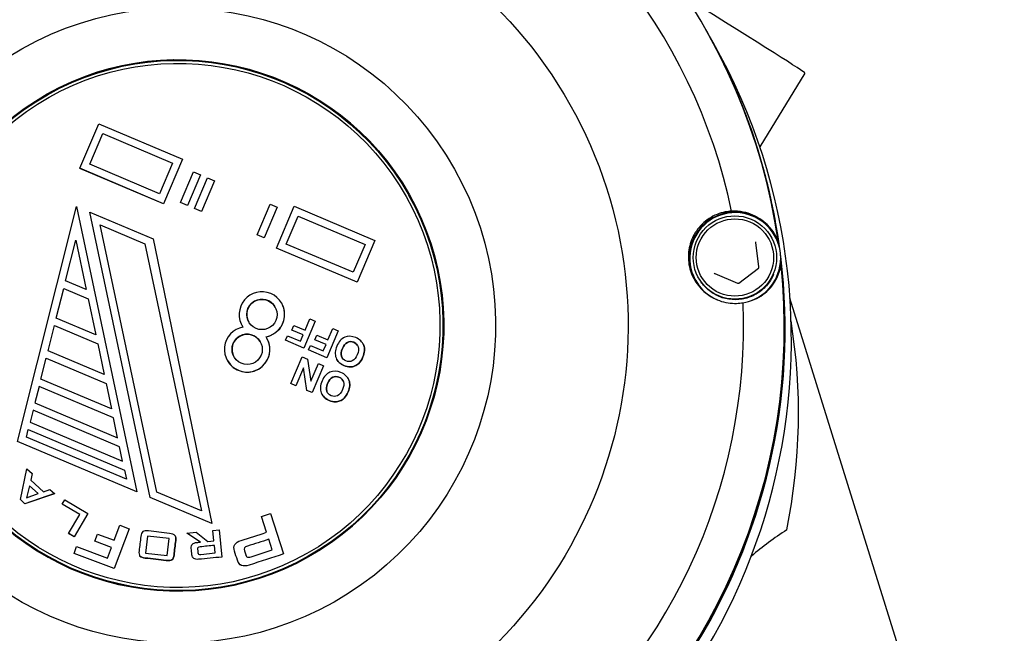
# Model space of a CAD drawing. Header units: inches. Extents: x 36 to 1719, y -84 to 1122.
# Tile 47 of 256: x 430.25 to 432.81, y 319.23 to 320.82. Entities that reach past the tile are written whole.
import ezdxf

# ---------------------------------------------------------------- set-up
doc = ezdxf.new("R2010")
doc.units = ezdxf.units.IN
doc.header["$LTSCALE"] = 48
doc.header["$MEASUREMENT"] = 0
doc.layers.add('Visible (ANSI)', color=7, linetype='Continuous', lineweight=30)

msp = doc.modelspace()

# ---------------------------------------------------------------- linework, layer by layer
at = {"layer": 'Visible (ANSI)'}
for p, q in [((432.04018, 320.79076), (432.03842, 320.79387)), ((432.05663, 320.76162), (432.04049, 320.79019)), ((432.29487, 320.6818), (432.17768, 320.49015)), ((430.41093, 320.43423), (430.45995, 320.55028)), ((430.45995, 320.55028), (430.67754, 320.45839)), ((430.43672, 320.4447), (430.47042, 320.52449)), ((430.43673, 320.4447), (430.47043, 320.52448)), ((430.47042, 320.52449), (430.65175, 320.44791)), ((430.47043, 320.52448), (430.47042, 320.52449)), ((430.47043, 320.52448), (430.65175, 320.44791)), ((430.67754, 320.45839), (430.62852, 320.34234)), ((430.67755, 320.45838), (430.62852, 320.34233)), ((430.67754, 320.45839), (430.67755, 320.45838)), ((430.62852, 320.34234), (430.41093, 320.43423)), ((430.41093, 320.43423), (430.41093, 320.43422)), ((430.62852, 320.34233), (430.41093, 320.43422)), ((430.61805, 320.36813), (430.43672, 320.4447)), ((430.65175, 320.44791), (430.61805, 320.36813)), ((430.67251, 320.3453), (430.70621, 320.42509)), ((430.72434, 320.41743), (430.69064, 320.33765)), ((430.72435, 320.41742), (430.69064, 320.33764)), ((430.70621, 320.42509), (430.72434, 320.41743)), ((430.70877, 320.32999), (430.74248, 320.40977)), ((430.72434, 320.41743), (430.72435, 320.41742)), ((430.74248, 320.40977), (430.76061, 320.40211)), ((430.76061, 320.40211), (430.72691, 320.32233)), ((430.76061, 320.40211), (430.72691, 320.32233)), ((430.76061, 320.40211), (430.76061, 320.40211)), ((431.26578, 320.3646), (431.26629, 320.3637)), ((430.24888, 319.72438), (430.40222, 320.33479)), ((430.40222, 320.33479), (430.55899, 319.59342)), ((430.40222, 320.33479), (430.40222, 320.33478)), ((430.40222, 320.33478), (430.559, 319.59342)), ((430.62852, 320.34234), (430.62852, 320.34233)), ((430.69064, 320.33764), (430.67251, 320.3453)), ((430.69064, 320.33765), (430.67251, 320.3453)), ((430.67251, 320.3453), (430.67251, 320.3453)), ((430.69064, 320.33765), (430.69064, 320.33764)), ((430.72691, 320.32233), (430.70877, 320.32999)), ((430.70877, 320.32999), (430.70878, 320.32998)), ((430.72691, 320.32233), (430.70878, 320.32998)), ((430.87197, 320.26107), (430.90567, 320.34086)), ((430.9238, 320.3332), (430.8901, 320.25342)), ((430.92381, 320.33319), (430.8901, 320.25341)), ((430.90567, 320.34086), (430.9238, 320.3332)), ((430.92171, 320.22708), (430.96767, 320.33587)), ((430.9238, 320.3332), (430.92381, 320.33319)), ((430.96767, 320.33587), (431.17801, 320.24705)), ((430.43686, 320.32016), (430.60152, 320.25063)), ((430.59364, 319.57879), (430.43686, 320.32016)), ((430.72691, 320.32233), (430.72691, 320.32233)), ((430.9475, 320.23755), (430.97814, 320.31008)), ((430.94751, 320.23755), (430.97815, 320.31007)), ((430.97814, 320.31008), (431.15222, 320.23657)), ((430.97815, 320.31007), (430.97814, 320.31008)), ((430.97815, 320.31007), (431.15221, 320.23656)), ((430.61077, 319.59292), (430.46392, 320.28737)), ((430.46392, 320.28737), (430.57997, 320.23836)), ((430.46392, 320.28735), (430.46392, 320.28737)), ((430.46392, 320.28735), (430.57997, 320.23835)), ((430.61077, 319.59292), (430.46392, 320.28735)), ((430.8901, 320.25341), (430.87197, 320.26107)), ((430.8901, 320.25342), (430.87197, 320.26107)), ((430.87197, 320.26107), (430.87197, 320.26107)), ((430.8901, 320.25342), (430.8901, 320.25341)), ((432.20761, 320.25568), (432.20843, 320.25423)), ((432.21703, 320.25901), (432.21721, 320.2587)), ((430.37399, 320.14162), (430.40057, 320.24743)), ((430.37399, 320.14162), (430.40057, 320.24743)), ((430.40057, 320.24743), (430.42775, 320.11892)), ((430.57997, 320.23836), (430.72682, 319.54392)), ((430.60152, 320.25063), (430.75387, 319.51113)), ((430.60152, 320.25063), (430.60152, 320.25062)), ((430.60152, 320.25062), (430.75388, 319.51112)), ((431.13205, 320.13825), (430.92171, 320.22708)), ((430.92171, 320.22708), (430.92171, 320.22707)), ((431.13205, 320.13825), (430.92171, 320.22707)), ((431.12158, 320.16404), (430.9475, 320.23755)), ((431.15222, 320.23657), (431.12158, 320.16404)), ((431.17801, 320.24705), (431.13205, 320.13825)), ((431.17801, 320.24704), (431.13205, 320.13825)), ((431.17801, 320.24705), (431.17801, 320.24704)), ((432.17584, 320.17823), (432.16797, 320.24138)), ((432.06101, 320.16048), (432.11964, 320.13573)), ((432.12354, 320.13621), (432.1743, 320.1746)), ((430.42775, 320.11892), (430.37399, 320.14162)), ((431.13205, 320.13825), (431.13205, 320.13825)), ((432.01135, 320.14285), (432.01152, 320.14254)), ((432.01906, 320.14921), (432.01989, 320.14775)), ((430.34973, 320.04504), (430.36914, 320.12231)), ((430.34973, 320.04503), (430.36914, 320.1223)), ((430.36914, 320.12231), (430.43271, 320.09546)), ((430.36914, 320.12231), (430.36914, 320.1223)), ((430.36914, 320.1223), (430.43271, 320.09546)), ((430.43271, 320.09546), (430.45255, 320.00161)), ((430.93557, 320.08343), (430.93557, 320.08343)), ((432.59257, 319.01469), (432.25612, 320.09702)), ((430.32837, 319.96004), (430.34487, 320.02572)), ((430.32838, 319.96003), (430.34488, 320.02571)), ((430.34487, 320.02572), (430.45752, 319.97815)), ((430.34487, 320.02572), (430.34488, 320.02571)), ((430.34488, 320.02571), (430.45752, 319.97814)), ((430.45255, 320.00161), (430.34973, 320.04504)), ((430.83273, 320.02535), (430.83273, 320.02536)), ((430.96214, 320.01373), (430.96713, 320.02554)), ((430.96713, 320.02554), (430.99614, 320.01329)), ((431.02281, 320.03699), (430.9933, 319.96715)), ((431.02281, 320.03698), (430.99331, 319.96715)), ((430.99614, 320.01329), (431.00867, 320.04296)), ((431.00867, 320.04296), (431.02281, 320.03699)), ((431.02281, 320.03699), (431.02281, 320.03698)), ((430.94555, 319.98732), (430.95054, 319.99913)), ((430.95054, 319.99913), (430.98416, 319.98493)), ((430.99115, 320.00148), (430.96214, 320.01373)), ((430.99115, 320.00148), (430.96214, 320.01373)), ((430.96214, 320.01373), (430.96214, 320.01373)), ((430.98416, 319.98493), (430.99115, 320.00148)), ((431.0217, 319.98858), (431.02669, 320.00039)), ((431.02669, 320.00039), (431.0557, 319.98814)), ((431.08232, 320.01186), (431.05282, 319.94202)), ((431.08232, 320.01185), (431.05282, 319.94202)), ((431.0557, 319.98814), (431.06823, 320.0178)), ((431.06823, 320.0178), (431.08232, 320.01186)), ((431.08232, 320.01186), (431.08232, 320.01185)), ((430.45752, 319.97815), (430.47439, 319.89838)), ((430.89727, 319.99277), (430.89727, 319.99277)), ((430.9933, 319.96715), (430.94555, 319.98732)), ((430.94555, 319.98732), (430.94556, 319.98731)), ((430.99331, 319.96715), (430.94556, 319.98731)), ((431.00511, 319.96217), (431.0101, 319.97398)), ((431.0101, 319.97398), (431.04372, 319.95978)), ((431.05071, 319.97633), (431.0217, 319.98858)), ((431.05071, 319.97633), (431.0217, 319.98858)), ((431.0217, 319.98858), (431.0217, 319.98858)), ((431.04372, 319.95978), (431.05071, 319.97633)), ((431.14656, 319.97856), (431.14657, 319.97855)), ((430.47439, 319.89838), (430.32837, 319.96004)), ((430.9933, 319.96715), (430.99331, 319.96715)), ((431.05282, 319.94202), (431.00511, 319.96217)), ((431.00511, 319.96217), (431.00512, 319.96216)), ((431.05282, 319.94202), (431.00512, 319.96216)), ((430.30993, 319.88663), (430.32352, 319.94072)), ((430.30994, 319.88663), (430.32352, 319.94071)), ((430.32352, 319.94072), (430.47935, 319.87491)), ((430.32352, 319.94072), (430.32352, 319.94071)), ((430.32352, 319.94071), (430.47935, 319.87491)), ((430.79443, 319.93469), (430.79443, 319.93469)), ((430.9591, 319.87476), (430.9886, 319.9446)), ((430.9886, 319.9446), (431.00278, 319.93861)), ((431.00278, 319.93861), (431.01164, 319.88112)), ((431.00278, 319.93861), (431.00278, 319.9386)), ((431.00278, 319.9386), (431.01164, 319.88112)), ((431.01164, 319.88112), (431.03091, 319.92673)), ((431.04402, 319.92119), (431.01452, 319.85135)), ((431.04402, 319.92119), (431.01452, 319.85136)), ((431.03091, 319.92673), (431.04402, 319.92119)), ((431.04402, 319.92119), (431.04402, 319.92119)), ((431.05282, 319.94202), (431.05282, 319.94202)), ((431.07888, 319.93718), (431.07888, 319.93718)), ((430.99191, 319.91586), (430.97221, 319.86923)), ((430.99191, 319.91585), (430.97221, 319.86922)), ((431.0008, 319.85715), (430.99191, 319.91586)), ((430.49324, 319.80922), (430.30993, 319.88663)), ((430.47935, 319.87491), (430.49324, 319.80922)), ((430.97221, 319.86922), (430.9591, 319.87476)), ((430.97221, 319.86923), (430.9591, 319.87476)), ((430.9591, 319.87476), (430.9591, 319.87476)), ((430.97221, 319.86923), (430.97221, 319.86922)), ((431.10826, 319.88789), (431.10827, 319.88789)), ((430.30508, 319.86731), (430.2944, 319.82481)), ((430.30508, 319.8673), (430.29441, 319.82481)), ((430.4982, 319.78576), (430.30508, 319.86731)), ((430.30508, 319.86731), (430.30508, 319.8673)), ((430.4982, 319.78575), (430.30508, 319.8673)), ((431.01452, 319.85136), (431.0008, 319.85715)), ((431.0008, 319.85715), (431.00081, 319.85715)), ((431.01452, 319.85135), (431.00081, 319.85715)), ((431.01452, 319.85136), (431.01452, 319.85135)), ((431.04058, 319.84652), (431.04058, 319.84651)), ((430.2944, 319.82481), (430.50912, 319.73414)), ((430.28956, 319.80549), (430.28179, 319.77458)), ((430.28955, 319.80549), (430.28179, 319.77458)), ((430.51408, 319.71068), (430.28955, 319.80549)), ((430.28955, 319.80549), (430.28956, 319.80549)), ((430.51408, 319.71067), (430.28956, 319.80549)), ((430.28179, 319.77458), (430.52202, 319.67314)), ((430.50912, 319.73414), (430.4982, 319.78576)), ((430.27208, 319.73595), (430.27693, 319.75527)), ((430.27209, 319.73595), (430.27694, 319.75526)), ((430.27693, 319.75527), (430.52698, 319.64968)), ((430.27693, 319.75527), (430.27694, 319.75526)), ((430.27694, 319.75526), (430.52698, 319.64967)), ((430.55899, 319.59342), (430.24888, 319.72438)), ((430.559, 319.59342), (430.24888, 319.72437)), ((430.53194, 319.62621), (430.27208, 319.73595)), ((430.52202, 319.67314), (430.51408, 319.71068)), ((430.25653, 319.57327), (430.27347, 319.65322)), ((430.27347, 319.65322), (430.28726, 319.64087)), ((430.28726, 319.64087), (430.28335, 319.62364)), ((430.28727, 319.64086), (430.28336, 319.62364)), ((430.28726, 319.64087), (430.28727, 319.64086)), ((430.52698, 319.64968), (430.53194, 319.62621)), ((430.28335, 319.62364), (430.31684, 319.59367)), ((430.34552, 319.58873), (430.26837, 319.56267)), ((430.34553, 319.58872), (430.26838, 319.56267)), ((430.27978, 319.60945), (430.27203, 319.57784)), ((430.27203, 319.57784), (430.30294, 319.58873)), ((430.27978, 319.60945), (430.27204, 319.57784)), ((430.30294, 319.58873), (430.27978, 319.60945)), ((430.30294, 319.58873), (430.27978, 319.60945)), ((430.27978, 319.60945), (430.27978, 319.60945)), ((430.31684, 319.59367), (430.33329, 319.59968)), ((430.33329, 319.59968), (430.34552, 319.58873)), ((430.34552, 319.58873), (430.34553, 319.58872)), ((430.55899, 319.59342), (430.559, 319.59342)), ((430.72682, 319.54392), (430.61077, 319.59292)), ((430.26838, 319.56267), (430.25653, 319.57327)), ((430.26837, 319.56267), (430.25653, 319.57327)), ((430.25653, 319.57327), (430.25653, 319.57327)), ((430.26837, 319.56267), (430.26838, 319.56267)), ((430.36545, 319.56132), (430.37226, 319.57288)), ((430.41114, 319.53436), (430.36545, 319.56132)), ((430.41115, 319.53436), (430.36545, 319.56132)), ((430.36545, 319.56132), (430.36545, 319.56132)), ((430.37226, 319.57288), (430.43211, 319.53756)), ((430.75388, 319.51112), (430.59364, 319.57879)), ((430.75387, 319.51113), (430.59364, 319.57879)), ((430.59364, 319.57879), (430.59364, 319.57879)), ((430.43211, 319.53756), (430.39609, 319.47653)), ((430.43211, 319.53756), (430.39609, 319.47654)), ((430.43211, 319.53756), (430.43211, 319.53756)), ((430.88277, 319.52923), (430.9067, 319.53695)), ((430.9067, 319.53695), (430.90671, 319.53694)), ((430.9067, 319.53695), (430.94051, 319.43203)), ((430.90671, 319.53694), (430.94051, 319.43203)), ((430.38194, 319.48488), (430.41115, 319.53436)), ((430.75387, 319.51113), (430.75388, 319.51112)), ((430.89598, 319.48826), (430.88277, 319.52923)), ((430.39609, 319.47654), (430.38194, 319.48488)), ((430.38194, 319.48488), (430.38195, 319.48488)), ((430.39609, 319.47653), (430.38195, 319.48488)), ((430.5388, 319.49776), (430.50028, 319.39448)), ((430.5388, 319.49775), (430.50028, 319.39447)), ((430.50031, 319.46768), (430.51486, 319.50668)), ((430.51486, 319.50668), (430.5388, 319.49776)), ((430.5388, 319.49776), (430.5388, 319.49775)), ((430.68932, 319.48634), (430.7129, 319.48865)), ((430.72455, 319.4629), (430.68932, 319.48634)), ((430.68932, 319.48634), (430.68933, 319.48634)), ((430.72455, 319.4629), (430.68933, 319.48634)), ((430.7129, 319.48865), (430.74396, 319.46479)), ((430.75692, 319.49295), (430.77301, 319.49452)), ((430.75952, 319.46632), (430.75692, 319.49295)), ((430.77301, 319.49452), (430.7799, 319.42399)), ((430.77301, 319.49452), (430.77301, 319.49452)), ((430.77301, 319.49452), (430.77989, 319.424)), ((430.39609, 319.47654), (430.39609, 319.47653)), ((430.44988, 319.46498), (430.45692, 319.48386)), ((430.49327, 319.4488), (430.44988, 319.46498)), ((430.44988, 319.46498), (430.44988, 319.46497)), ((430.49327, 319.44879), (430.44988, 319.46497)), ((430.45692, 319.48386), (430.50031, 319.46768)), ((430.58669, 319.47863), (430.58147, 319.43446)), ((430.58669, 319.47862), (430.58148, 319.43446)), ((430.58669, 319.47863), (430.58669, 319.47862)), ((430.64337, 319.47194), (430.58669, 319.47863)), ((430.64337, 319.47194), (430.58669, 319.47862)), ((430.63815, 319.42777), (430.64337, 319.47194)), ((430.65876, 319.47903), (430.65877, 319.47903)), ((430.74396, 319.46479), (430.75952, 319.46632)), ((430.91074, 319.44244), (430.90181, 319.47014)), ((430.39595, 319.43338), (430.4027, 319.4515)), ((430.50028, 319.39448), (430.39595, 319.43338)), ((430.39595, 319.43338), (430.39595, 319.43337)), ((430.50028, 319.39447), (430.39595, 319.43337)), ((430.4027, 319.4515), (430.4831, 319.42152)), ((430.4831, 319.42152), (430.49327, 319.4488)), ((430.58147, 319.43446), (430.63815, 319.42777)), ((430.72569, 319.43099), (430.76262, 319.4346)), ((430.76262, 319.4346), (430.76071, 319.45414)), ((430.85581, 319.42474), (430.91074, 319.44244)), ((430.56625, 319.42789), (430.56625, 319.42789)), ((430.70421, 319.42341), (430.70422, 319.4234)), ((430.77989, 319.424), (430.7799, 319.42399)), ((430.82309, 319.40975), (430.82309, 319.40975)), ((430.94051, 319.43203), (430.94051, 319.43203)), ((430.50028, 319.39448), (430.50028, 319.39447))]:
    msp.add_line(p, q, dxfattribs=at)
msp.add_circle((423.8504, 315.79693), 23.75, dxfattribs=at)
for centre, radius, start, end in [((430.77861, 319.79693), 1.5, 348.37509, 9.25181), ((432.83542, 318.60943), 1.0625, 123.57412, 129.75025)]:
    msp.add_arc(centre, radius, start, end, dxfattribs=at)
for centre, major_axis, ratio, start_param, end_param in [((430.66889, 320.02044), (1.36953, 0.77343), 0.999866, 5.9132072, 7.9673071), ((430.66743, 320.02303), (1.27849, 0.72201), 0.999866, 5.9748062, 7.9057081), ((431.53984, 321.14348), (0.75503, -0.46169), 0.0079635, 0, 0.9385427), ((430.66635, 320.02493), (-0.60163, -0.33977), 0.999866, 3.1424091, 6.2823689), ((430.67096, 320.01677), (1.36953, 0.77343), 0.999866, 5.9019004, 6.2835952), ((430.67065, 320.01733), (1.36953, 0.77343), 0.999866, 5.9032673, 6.2831853), ((430.6871, 319.9882), (1.36953, 0.77343), 0.999866, 3.1415927, 6.2831853), ((430.66637, 320.02491), (0.59992, 0.3388), 0.999866, 3.1415927, 6.2831853), ((432.11436, 320.20062), (0.10456, 0.05905), 0.999866, 0.0005195, 3.1248946), ((432.11419, 320.20093), (0.10284, 0.05808), 0.999866, 4.5628531, 10.0830283), ((432.11436, 320.20062), (0.10284, 0.05808), 0.999866, 4.6836362, 6.2831853), ((430.66889, 320.02044), (1.36953, 0.77343), 0.999866, 5.9072465, 5.9132072), ((430.67096, 320.01677), (-1.36953, -0.77343), 0.999866, 6.2827754, 9.0311794), ((430.67065, 320.01733), (-1.36953, -0.77343), 0.999866, 0, 2.745807), ((430.66889, 320.02044), (-1.36953, -0.77343), 0.999866, 0.6772195, 2.7313193), ((430.66889, 320.02044), (-1.36953, -0.77343), 0.999866, 2.7313193, 2.7372801), ((432.11436, 320.20062), (-0.10284, -0.05808), 0.999866, 0, 0.5634666), ((430.88415, 320.05439), (-0.04922, -0.03263), 0.9998673, 1.1713711, 6.2831853), ((430.88415, 320.05438), (-0.03428, -0.01935), 0.999866, 3.1419202, 6.2831853), ((430.66743, 320.02303), (-1.27849, -0.72201), 0.999866, 0.7388184, 2.6697204), ((430.88415, 320.05439), (0.05142, 0.02904), 0.999866, 4.3843585, 6.2831853), ((430.88415, 320.05439), (-0.04922, -0.03263), 0.9998673, 6.2119112, 6.2831853), ((430.84585, 319.96373), (0.04922, 0.03263), 0.9998673, 1.1713711, 6.2831853), ((430.84585, 319.96372), (-0.03428, -0.01935), 0.999866, 3.1419202, 6.2831853), ((430.84585, 319.96373), (0.05142, 0.02904), 0.999866, 3.1415927, 6.2831853)]:
    msp.add_ellipse(centre, major_axis=major_axis, ratio=ratio, start_param=start_param, end_param=end_param, dxfattribs=at)
for centre, major_axis, ratio in [((430.66616, 320.02527), (-1.0183, -0.57507), 0.999866), ((430.6658, 320.02592), (-0.71885, -0.40596), 0.999866), ((430.6658, 320.02592), (-0.60163, -0.33977), 0.999866), ((430.66586, 320.0258), (-0.59992, -0.3388), 0.999866), ((430.6658, 320.02592), (-0.59306, -0.33493), 0.999866), ((432.11333, 320.20245), (0.04212, 0.09973), 0.999966), ((432.11327, 320.20256), (0.03905, 0.09248), 0.999966), ((430.88415, 320.05439), (0.01532, 0.03627), 0.999966), ((430.84585, 319.96373), (0.01532, 0.03627), 0.999966)]:
    msp.add_ellipse(centre, major_axis=major_axis, ratio=ratio, dxfattribs=at)
for points, knots in [([(432.10472, 320.32299), (432.09907, 320.32263), (432.09354, 320.32191), (432.07407, 320.318), (432.05938, 320.31225), (432.0332, 320.29519), (432.0217, 320.28386), (432.0056, 320.26039), (431.99934, 320.24707), (431.99225, 320.21857), (431.99144, 320.20338), (431.99494, 320.1753), (431.99945, 320.16072), (432.01334, 320.13466), (432.0227, 320.12315), (432.0441, 320.10403), (432.05805, 320.09566), (432.08768, 320.08508), (432.10335, 320.08287), (432.1178, 320.08336), (432.12323, 320.08355), (432.12878, 320.08412), (432.13435, 320.08507)], [-0.9741877, -0.9741877, -0.9741877, -0.9741877, -0.9276072, -0.9276072, -0.8035433, -0.8035433, -0.6794793, -0.6794793, -0.5716415, -0.5716415, -0.4638036, -0.4638036, -0.3559657, -0.3559657, -0.2481279, -0.2481279, -0.1240639, -0.1240639, 0, 0, 0, 0.0465805, 0.0465805, 0.0465805, 0.0465805]), ([(432.22538, 320.24639), (432.22371, 320.2504), (432.22191, 320.25417), (432.21037, 320.27563), (432.19607, 320.29014), (432.16849, 320.31018), (432.15172, 320.31714), (432.1248, 320.32268), (432.1145, 320.32339), (432.10472, 320.32299)], [0.81248761, 0.81248761, 0.81248761, 0.81248761, 0.84602143, 0.84602143, 1.02520628, 1.02520628, 1.24566883, 1.24566883, 1.38446178, 1.38446178, 1.38446178, 1.38446178]), ([(432.16797, 320.24138), (432.16796, 320.24148), (432.16794, 320.24158), (432.1679, 320.24178), (432.16788, 320.24188), (432.16782, 320.24208), (432.16779, 320.24218), (432.16772, 320.24237), (432.16768, 320.24246), (432.16759, 320.24265), (432.16754, 320.24274), (432.16749, 320.24283)], [3.66519143, 3.66519143, 3.66519143, 3.66519143, 3.74321657, 3.74321657, 3.8212417, 3.8212417, 3.89926684, 3.89926684, 3.97729198, 3.97729198, 4.05531712, 4.05531712, 4.05531712, 4.05531712]), ([(432.13435, 320.08507), (432.144, 320.08658), (432.15387, 320.08929), (432.17877, 320.09996), (432.19342, 320.11004), (432.21539, 320.13503), (432.22576, 320.15201), (432.23174, 320.17523), (432.23257, 320.17926), (432.23321, 320.18351)], [0.08166959, 0.08166959, 0.08166959, 0.08166959, 0.22046255, 0.22046255, 0.4409251, 0.4409251, 0.62010995, 0.62010995, 0.65364377, 0.65364377, 0.65364377, 0.65364377]), ([(432.1743, 320.1746), (432.17452, 320.17477), (432.17472, 320.17496), (432.17508, 320.17538), (432.17524, 320.1756), (432.17551, 320.17608), (432.17562, 320.17634), (432.17578, 320.17686), (432.17583, 320.17713), (432.17588, 320.17768), (432.17587, 320.17796), (432.17584, 320.17823)], [2.6179939, 2.6179939, 2.6179939, 2.6179939, 2.8274334, 2.8274334, 3.0368729, 3.0368729, 3.2463124, 3.2463124, 3.4557519, 3.4557519, 3.6651914, 3.6651914, 3.6651914, 3.6651914]), ([(432.21389, 320.15887), (432.21324, 320.15733), (432.21255, 320.15581), (432.20685, 320.14388), (432.20019, 320.13427), (432.18418, 320.11762), (432.17483, 320.11059), (432.1544, 320.09983), (432.14331, 320.09609), (432.12053, 320.0923), (432.10884, 320.09224), (432.08602, 320.09581), (432.0749, 320.09943), (432.05436, 320.11), (432.04495, 320.11694), (432.03025, 320.13192), (432.02453, 320.13953), (432.01989, 320.14775)], [3.1415879, 3.1415879, 3.1415879, 3.1415879, 3.1878618, 3.1878618, 3.5078628, 3.5078628, 3.8278654, 3.8278654, 4.1478685, 4.1478685, 4.4678708, 4.4678708, 4.7878715, 4.7878715, 5.1078703, 5.1078703, 5.3694608, 5.3694608, 5.3694608, 5.3694608]), ([(432.05911, 320.16217), (432.0592, 320.16202), (432.05929, 320.16188), (432.0595, 320.1616), (432.05961, 320.16147), (432.05986, 320.16123), (432.05998, 320.16111), (432.06026, 320.1609), (432.0604, 320.1608), (432.0607, 320.16063), (432.06085, 320.16055), (432.06101, 320.16048)], [0.91372446, 0.91372446, 0.91372446, 0.91372446, 1.04513884, 1.04513884, 1.17655321, 1.17655321, 1.30796758, 1.30796758, 1.43938195, 1.43938195, 1.57079633, 1.57079633, 1.57079633, 1.57079633]), ([(432.11964, 320.13573), (432.11989, 320.13562), (432.12015, 320.13554), (432.12069, 320.13543), (432.12097, 320.13541), (432.12152, 320.13542), (432.12179, 320.13546), (432.12233, 320.13558), (432.12259, 320.13567), (432.12309, 320.1359), (432.12332, 320.13605), (432.12354, 320.13621)], [1.5707963, 1.5707963, 1.5707963, 1.5707963, 1.7802358, 1.7802358, 1.9896753, 1.9896753, 2.1991149, 2.1991149, 2.4085544, 2.4085544, 2.6179939, 2.6179939, 2.6179939, 2.6179939]), ([(431.14665, 319.94404), (431.14364, 319.93692), (431.14004, 319.93138), (431.1359, 319.92743), (431.13283, 319.92449), (431.12927, 319.92223), (431.12139, 319.91887), (431.11748, 319.91806), (431.11364, 319.91804), (431.10848, 319.91801), (431.10309, 319.91926), (431.09739, 319.92161), (431.08708, 319.92586), (431.08022, 319.9327), (431.07677, 319.94166), (431.0733, 319.95069), (431.07395, 319.96093), (431.08356, 319.98366), (431.09036, 319.9912), (431.09921, 319.99503), (431.10802, 319.99884), (431.11757, 319.99856), (431.13822, 319.98984), (431.14516, 319.98318), (431.1486, 319.97422), (431.15204, 319.96529), (431.15138, 319.95524), (431.14665, 319.94404)], [0, 0, 0, 0, 0.0816192, 0.0816192, 0.0816192, 0.1322674, 0.1322674, 0.1829156, 0.1829156, 0.1829156, 0.2515156, 0.2515156, 0.2515156, 0.3728706, 0.3728706, 0.3728706, 0.5019186, 0.5019186, 0.63044, 0.63044, 0.63044, 0.7510929, 0.7510929, 0.8728378, 0.8728378, 0.8728378, 1, 1, 1, 1]), ([(431.13185, 319.94974), (431.13521, 319.95769), (431.13593, 319.96445), (431.13403, 319.97007), (431.13212, 319.97573), (431.12835, 319.97971), (431.11714, 319.98444), (431.11168, 319.98434), (431.10634, 319.98182), (431.10104, 319.97932), (431.09666, 319.97396), (431.08985, 319.95783), (431.08908, 319.95109), (431.0909, 319.94566), (431.09273, 319.94021), (431.09654, 319.93632), (431.10233, 319.93382), (431.10813, 319.93132), (431.11371, 319.93143), (431.11891, 319.93389), (431.12415, 319.93637), (431.12845, 319.94169), (431.13185, 319.94974)], [0, 0, 0, 0, 0.1377751, 0.1377751, 0.1377751, 0.2500851, 0.2500851, 0.3614669, 0.3614669, 0.3614669, 0.5006476, 0.5006476, 0.6374424, 0.6374424, 0.6374424, 0.74942, 0.74942, 0.74942, 0.8622065, 0.8622065, 0.8622065, 1, 1, 1, 1]), ([(431.13243, 319.97369), (431.1303, 319.97746), (431.12706, 319.98025), (431.11715, 319.98443), (431.11168, 319.98433), (431.10634, 319.98182), (431.10104, 319.97932), (431.09667, 319.97396), (431.08985, 319.95783), (431.08909, 319.95108), (431.0909, 319.94566), (431.0913, 319.94446), (431.0918, 319.94335), (431.09239, 319.9423)], [0.16349939, 0.16349939, 0.16349939, 0.16349939, 0.25008511, 0.25008511, 0.36146694, 0.36146694, 0.36146694, 0.50064764, 0.50064764, 0.63744239, 0.63744239, 0.63744239, 0.661944, 0.661944, 0.661944, 0.661944]), ([(431.14657, 319.97855), (431.14735, 319.97717), (431.14803, 319.97573), (431.14861, 319.97422), (431.15204, 319.96529), (431.15138, 319.95524), (431.14665, 319.94403)], [0.85231748, 0.85231748, 0.85231748, 0.85231748, 0.87283777, 0.87283777, 0.87283777, 1, 1, 1, 1]), ([(431.14665, 319.94403), (431.14364, 319.93692), (431.14004, 319.93137), (431.13591, 319.92742), (431.13283, 319.92449), (431.12927, 319.92222), (431.12139, 319.91887), (431.11748, 319.91805), (431.11364, 319.91803), (431.10848, 319.918), (431.10309, 319.91925), (431.0974, 319.9216), (431.08888, 319.92512), (431.08271, 319.93039), (431.07888, 319.93718)], [0, 0, 0, 0, 0.0816192, 0.0816192, 0.0816192, 0.1322674, 0.1322674, 0.18291559, 0.18291559, 0.18291559, 0.25151556, 0.25151556, 0.25151556, 0.35178605, 0.35178605, 0.35178605, 0.35178605]), ([(431.10835, 319.85338), (431.10534, 319.84626), (431.10174, 319.84072), (431.0976, 319.83676), (431.09453, 319.83383), (431.09097, 319.83157), (431.08309, 319.82821), (431.07918, 319.82739), (431.07534, 319.82737), (431.07018, 319.82735), (431.06479, 319.8286), (431.05909, 319.83095), (431.04878, 319.8352), (431.04192, 319.84203), (431.03847, 319.851), (431.035, 319.86002), (431.03565, 319.87027), (431.04526, 319.893), (431.05206, 319.90054), (431.06091, 319.90436), (431.06972, 319.90817), (431.07927, 319.90789), (431.09992, 319.89918), (431.10686, 319.89252), (431.1103, 319.88356), (431.11374, 319.87463), (431.11308, 319.86458), (431.10835, 319.85338)], [0, 0, 0, 0, 0.0816192, 0.0816192, 0.0816192, 0.1322674, 0.1322674, 0.1829156, 0.1829156, 0.1829156, 0.2515156, 0.2515156, 0.2515156, 0.3728706, 0.3728706, 0.3728706, 0.5019186, 0.5019186, 0.63044, 0.63044, 0.63044, 0.7510929, 0.7510929, 0.8728378, 0.8728378, 0.8728378, 1, 1, 1, 1]), ([(431.09355, 319.85908), (431.09691, 319.86703), (431.09763, 319.87379), (431.09573, 319.87941), (431.09382, 319.88507), (431.09005, 319.88904), (431.07884, 319.89378), (431.07338, 319.89367), (431.06804, 319.89116), (431.06274, 319.88866), (431.05837, 319.8833), (431.05155, 319.86717), (431.05078, 319.86043), (431.0526, 319.855), (431.05443, 319.84954), (431.05824, 319.84566), (431.06403, 319.84316), (431.06983, 319.84066), (431.07541, 319.84077), (431.08061, 319.84323), (431.08585, 319.8457), (431.09015, 319.85103), (431.09355, 319.85908)], [0, 0, 0, 0, 0.1377751, 0.1377751, 0.1377751, 0.2500851, 0.2500851, 0.3614669, 0.3614669, 0.3614669, 0.5006476, 0.5006476, 0.6374424, 0.6374424, 0.6374424, 0.74942, 0.74942, 0.74942, 0.8622065, 0.8622065, 0.8622065, 1, 1, 1, 1]), ([(431.09413, 319.88303), (431.092, 319.8868), (431.08876, 319.88958), (431.07885, 319.89377), (431.07338, 319.89367), (431.06804, 319.89115), (431.06274, 319.88866), (431.05837, 319.8833), (431.05155, 319.86716), (431.05079, 319.86042), (431.0526, 319.855), (431.053, 319.8538), (431.0535, 319.85268), (431.05409, 319.85164)], [0.16349939, 0.16349939, 0.16349939, 0.16349939, 0.25008511, 0.25008511, 0.36146694, 0.36146694, 0.36146694, 0.50064764, 0.50064764, 0.63744239, 0.63744239, 0.63744239, 0.661944, 0.661944, 0.661944, 0.661944]), ([(431.10827, 319.88789), (431.10905, 319.88651), (431.10973, 319.88506), (431.11031, 319.88355), (431.11374, 319.87462), (431.11308, 319.86457), (431.10835, 319.85337)], [0.85231748, 0.85231748, 0.85231748, 0.85231748, 0.87283777, 0.87283777, 0.87283777, 1, 1, 1, 1]), ([(431.10835, 319.85337), (431.10534, 319.84626), (431.10174, 319.84071), (431.09761, 319.83676), (431.09454, 319.83382), (431.09097, 319.83156), (431.08309, 319.82821), (431.07918, 319.82739), (431.07534, 319.82737), (431.07018, 319.82734), (431.06479, 319.82859), (431.0591, 319.83094), (431.05058, 319.83446), (431.04441, 319.83973), (431.04058, 319.84651)], [0, 0, 0, 0, 0.0816192, 0.0816192, 0.0816192, 0.1322674, 0.1322674, 0.18291559, 0.18291559, 0.18291559, 0.25151556, 0.25151556, 0.25151556, 0.35178605, 0.35178605, 0.35178605, 0.35178605]), ([(430.65569, 319.42948), (430.65494, 319.42306), (430.65316, 319.41894), (430.65043, 319.41685), (430.64769, 319.41477), (430.64266, 319.41424), (430.63553, 319.41508), (430.6174, 319.41722), (430.59928, 319.41935), (430.58115, 319.42149), (430.57394, 319.42234), (430.56918, 319.42411), (430.56707, 319.42668), (430.5649, 319.42935), (430.56414, 319.43377), (430.56489, 319.44018), (430.56636, 319.45258), (430.56782, 319.46499), (430.56929, 319.47739), (430.57005, 319.48388), (430.57183, 319.48808), (430.57464, 319.49008), (430.57744, 319.49207), (430.58233, 319.4927), (430.58946, 319.49186), (430.60758, 319.48973), (430.62571, 319.48759), (430.64384, 319.48545), (430.65096, 319.48461), (430.65566, 319.48293), (430.65792, 319.48026), (430.6601, 319.47767), (430.66085, 319.47317), (430.66009, 319.46668), (430.65862, 319.45428), (430.65716, 319.44188), (430.65569, 319.42948)], [0, 0, 0, 0, 0.046446, 0.046446, 0.046446, 0.0971331, 0.0971331, 0.0971331, 0.2785484, 0.2785484, 0.2785484, 0.3292854, 0.3292854, 0.3292854, 0.3757316, 0.3757316, 0.3757316, 0.4998134, 0.4998134, 0.4998134, 0.5466762, 0.5466762, 0.5466762, 0.597157, 0.597157, 0.597157, 0.7784801, 0.7784801, 0.7784801, 0.8291916, 0.8291916, 0.8291916, 0.8759208, 0.8759208, 0.8759208, 1, 1, 1, 1]), ([(430.94051, 319.43203), (430.9106, 319.4224), (430.8807, 319.41276), (430.8508, 319.40312), (430.84246, 319.40044), (430.83583, 319.40012), (430.83112, 319.40213), (430.82634, 319.40417), (430.82282, 319.40865), (430.82054, 319.41572), (430.81803, 319.4235), (430.81552, 319.43128), (430.81301, 319.43907), (430.8107, 319.44623), (430.81089, 319.45196), (430.81364, 319.45638), (430.81635, 319.46072), (430.82186, 319.46437), (430.8302, 319.46706), (430.85212, 319.47412), (430.87405, 319.48119), (430.89598, 319.48826)], [0.24928727, 0.24928727, 0.24928727, 0.24928727, 0.46243594, 0.46243594, 0.46243594, 0.50789528, 0.50789528, 0.50789528, 0.54813095, 0.54813095, 0.54813095, 0.60359163, 0.60359163, 0.60359163, 0.64405188, 0.64405188, 0.64405188, 0.68950515, 0.68950515, 0.68950515, 0.84577796, 0.84577796, 0.84577796, 0.84577796]), ([(430.65877, 319.47903), (430.66028, 319.47634), (430.66075, 319.47224), (430.66009, 319.46667), (430.65862, 319.45427), (430.65716, 319.44187), (430.6557, 319.42947)], [0.83587055, 0.83587055, 0.83587055, 0.83587055, 0.8759208, 0.8759208, 0.8759208, 1, 1, 1, 1]), ([(430.77989, 319.424), (430.75979, 319.42203), (430.73969, 319.42007), (430.71959, 319.4181), (430.71399, 319.41756), (430.70978, 319.41826), (430.70709, 319.42017), (430.70437, 319.42211), (430.70277, 319.4254), (430.7023, 319.43015), (430.70177, 319.43565), (430.70123, 319.44114), (430.7007, 319.44663), (430.70023, 319.45145), (430.70112, 319.45508), (430.70345, 319.45748), (430.70577, 319.45987), (430.7097, 319.46145), (430.7153, 319.46199), (430.71839, 319.46229), (430.72147, 319.4626), (430.72455, 319.4629)], [0.19158294, 0.19158294, 0.19158294, 0.19158294, 0.35539254, 0.35539254, 0.35539254, 0.39032908, 0.39032908, 0.39032908, 0.42125126, 0.42125126, 0.42125126, 0.46599658, 0.46599658, 0.46599658, 0.49725339, 0.49725339, 0.49725339, 0.53224412, 0.53224412, 0.53224412, 0.55734485, 0.55734485, 0.55734485, 0.55734485]), ([(430.90181, 319.47014), (430.8835, 319.46424), (430.86519, 319.45834), (430.84688, 319.45244), (430.84262, 319.45107), (430.8399, 319.44955), (430.83876, 319.44779), (430.83765, 319.44608), (430.83752, 319.44365), (430.83852, 319.44055), (430.83972, 319.43684), (430.84092, 319.43312), (430.84211, 319.42941), (430.84308, 319.42641), (430.84454, 319.42453), (430.84845, 319.42301), (430.85155, 319.42336), (430.85581, 319.42474)], [0.45659252, 0.45659252, 0.45659252, 0.45659252, 0.7600954, 0.7600954, 0.7600954, 0.81014696, 0.81014696, 0.81014696, 0.84958892, 0.84958892, 0.84958892, 0.91111555, 0.91111555, 0.91111555, 0.95555778, 0.95555778, 1, 1, 1, 1]), ([(430.90182, 319.47014), (430.88351, 319.46424), (430.8652, 319.45834), (430.84689, 319.45243), (430.84262, 319.45106), (430.8399, 319.44954), (430.83876, 319.44778), (430.83765, 319.44608), (430.83753, 319.44364), (430.83853, 319.44054), (430.83972, 319.43683), (430.84092, 319.43312), (430.84212, 319.4294), (430.84243, 319.42844), (430.84279, 319.42758), (430.84321, 319.42685)], [0.45659933, 0.45659933, 0.45659933, 0.45659933, 0.7600954, 0.7600954, 0.7600954, 0.81014696, 0.81014696, 0.81014696, 0.84958892, 0.84958892, 0.84958892, 0.91111555, 0.91111555, 0.91111555, 0.92545058, 0.92545058, 0.92545058, 0.92545058]), ([(430.76071, 319.45414), (430.7484, 319.45294), (430.73609, 319.45173), (430.72379, 319.45053), (430.72092, 319.45025), (430.719, 319.44967), (430.71805, 319.44872), (430.71712, 319.4478), (430.71671, 319.44629), (430.71691, 319.4442), (430.71718, 319.4414), (430.71746, 319.4386), (430.71773, 319.4358), (430.71793, 319.43378), (430.71859, 319.4324), (430.72084, 319.43091), (430.72283, 319.43071), (430.72569, 319.43099)], [0.4572335, 0.4572335, 0.4572335, 0.4572335, 0.75625471, 0.75625471, 0.75625471, 0.80556718, 0.80556718, 0.80556718, 0.84442745, 0.84442745, 0.84442745, 0.91242642, 0.91242642, 0.91242642, 0.95621321, 0.95621321, 1, 1, 1, 1]), ([(430.76071, 319.45413), (430.7484, 319.45293), (430.7361, 319.45173), (430.72379, 319.45052), (430.72092, 319.45024), (430.71901, 319.44966), (430.71805, 319.44871), (430.71712, 319.44779), (430.71671, 319.44628), (430.71691, 319.4442), (430.71719, 319.4414), (430.71746, 319.4386), (430.71773, 319.4358), (430.71784, 319.43464), (430.71811, 319.4337), (430.71852, 319.43296)], [0.45725453, 0.45725453, 0.45725453, 0.45725453, 0.75625471, 0.75625471, 0.75625471, 0.80556718, 0.80556718, 0.80556718, 0.84442745, 0.84442745, 0.84442745, 0.91242642, 0.91242642, 0.91242642, 0.93746265, 0.93746265, 0.93746265, 0.93746265]), ([(430.6557, 319.42947), (430.65494, 319.42306), (430.65317, 319.41893), (430.65043, 319.41685), (430.6477, 319.41476), (430.64266, 319.41423), (430.63554, 319.41507), (430.61741, 319.41721), (430.59928, 319.41935), (430.58115, 319.42149), (430.57395, 319.42234), (430.56918, 319.4241), (430.56708, 319.42668), (430.56677, 319.42705), (430.5665, 319.42745), (430.56625, 319.42789)], [0, 0, 0, 0, 0.04644598, 0.04644598, 0.04644598, 0.09713315, 0.09713315, 0.09713315, 0.27854837, 0.27854837, 0.27854837, 0.3292854, 0.3292854, 0.3292854, 0.33571195, 0.33571195, 0.33571195, 0.33571195]), ([(430.7799, 319.42399), (430.75979, 319.42203), (430.73969, 319.42006), (430.71959, 319.4181), (430.71399, 319.41755), (430.70978, 319.41826), (430.7071, 319.42016), (430.70593, 319.42099), (430.70497, 319.42207), (430.70422, 319.4234)], [0.19158294, 0.19158294, 0.19158294, 0.19158294, 0.35539254, 0.35539254, 0.35539254, 0.39032908, 0.39032908, 0.39032908, 0.40355519, 0.40355519, 0.40355519, 0.40355519]), ([(430.94051, 319.43203), (430.91061, 319.42239), (430.8807, 319.41276), (430.8508, 319.40312), (430.84247, 319.40043), (430.83583, 319.40011), (430.83112, 319.40212), (430.82786, 319.40351), (430.82519, 319.40604), (430.82309, 319.40975)], [0.24928727, 0.24928727, 0.24928727, 0.24928727, 0.46243594, 0.46243594, 0.46243594, 0.50789528, 0.50789528, 0.50789528, 0.5353313, 0.5353313, 0.5353313, 0.5353313])]:
    msp.add_open_spline(points, degree=3, knots=knots, dxfattribs=at)

doc.saveas('drawing.dxf')
